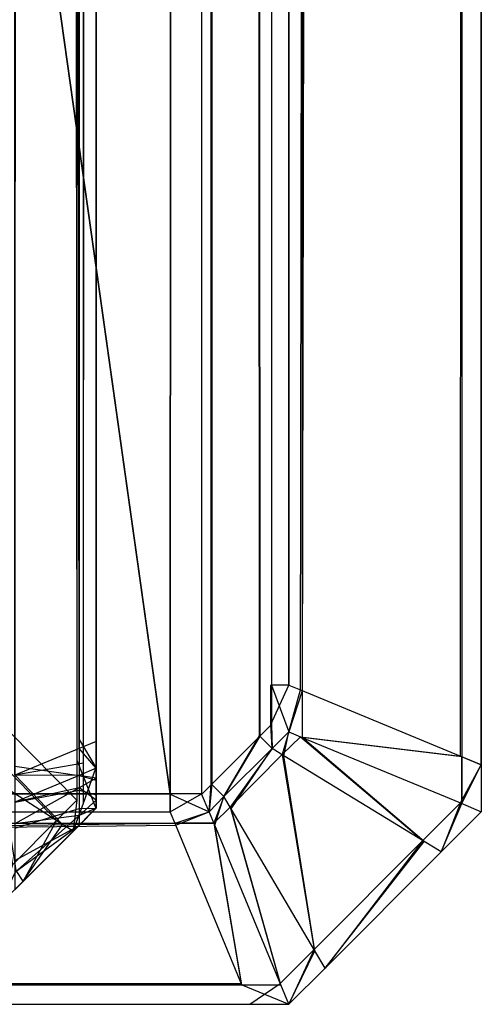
# Model space of a CAD drawing. Extents: x 0 to 0.8, y -0.501 to 0.
# Tile 85 of 114: x 0.7976 to 0.8, y -0.501 to -0.49589. Entities that reach past the tile are written whole.
import ezdxf

# ---------------------------------------------------------------- set-up
doc = ezdxf.new("R2010")
doc.units = 0
for name, color, linetype in [('L12_KORPUS1_2___REPLACEMTFOREMP', 7, 'CONTINUOUS'), ('L14_KORPUS1_0___REPLACEMTFOREMP', 7, 'CONTINUOUS'), ('L3_ABDECKPL_0___REPLACEMTFOREMP', 7, 'CONTINUOUS')]:
    doc.layers.add(name, color=color, linetype=linetype)

msp = doc.modelspace()

# ---------------------------------------------------------------- linework, layer by layer
at = {"layer": 'L12_KORPUS1_2___REPLACEMTFOREMP', "color": 8}
for points, invisible_edges in [([(0.797576, -0.021754, 0.007197), (0.797911, -0.499672, 0.007532), (0.797576, -0.499811, 0.007197), (0.797576, -0.021754, 0.007197)], 13), ([(0.797911, -0.499672, 0.007532), (0.797576, -0.021754, 0.007197), (0.797911, -0.021893, 0.007532), (0.797911, -0.499672, 0.007532)], 14), ([(0.797911, -0.499625, 0.590213), (0.797576, -0.021809, 0.590548), (0.797576, -0.499763, 0.590548), (0.797911, -0.499625, 0.590213)], 13), ([(0.797576, -0.021809, 0.590548), (0.797911, -0.499625, 0.590213), (0.797911, -0.021947, 0.590213), (0.797576, -0.021809, 0.590548)], 14), ([(0.797911, -0.021893, 0.007532), (0.798, -0.499635, 0.007621), (0.797911, -0.499672, 0.007532), (0.797911, -0.021893, 0.007532)], 13), ([(0.798, -0.499635, 0.007621), (0.797911, -0.021893, 0.007532), (0.798, -0.02193, 0.007621), (0.798, -0.499635, 0.007621)], 14), ([(0.798, -0.499588, 0.590124), (0.797911, -0.021947, 0.590213), (0.797911, -0.499625, 0.590213), (0.798, -0.499588, 0.590124)], 13), ([(0.797911, -0.021947, 0.590213), (0.798, -0.499588, 0.590124), (0.798, -0.021984, 0.590124), (0.797911, -0.021947, 0.590213)], 14), ([(0.798, -0.499635, 0.007621), (0.798, -0.02193, 0.007743), (0.798, -0.499635, 0.007743), (0.798, -0.499635, 0.007621)], 13), ([(0.798, -0.02193, 0.007743), (0.798, -0.499635, 0.007621), (0.798, -0.02193, 0.007621), (0.798, -0.02193, 0.007743)], 14), ([(0.798, -0.499588, 0.590002), (0.798, -0.499635, 0.007743), (0.798, -0.02193, 0.007743), (0.798, -0.499588, 0.590002)], 13), ([(0.798, -0.499588, 0.590002), (0.798, -0.02193, 0.007743), (0.798, -0.021984, 0.590002), (0.798, -0.499588, 0.590002)], 10), ([(0.798, -0.499588, 0.590002), (0.798, -0.021984, 0.590124), (0.798, -0.499588, 0.590124), (0.798, -0.499588, 0.590002)], 13), ([(0.798, -0.021984, 0.590124), (0.798, -0.499588, 0.590002), (0.798, -0.021984, 0.590002), (0.798, -0.021984, 0.590124)], 14), ([(0.797911, -0.499625, 0.590213), (0.798, -0.499775, 0.590124), (0.798, -0.499588, 0.590124), (0.797911, -0.499625, 0.590213)], 14), ([(0.798, -0.499725, 0.590002), (0.798, -0.499588, 0.590124), (0.798, -0.499775, 0.590124), (0.798, -0.499725, 0.590002)], 13), ([(0.798, -0.499588, 0.590124), (0.798, -0.499725, 0.590002), (0.798, -0.499588, 0.590002), (0.798, -0.499588, 0.590124)], 14), ([(0.798, -0.499725, 0.590002), (0.798, -0.499725, 0.007743), (0.798, -0.499588, 0.590002), (0.798, -0.499725, 0.590002)], 13), ([(0.798, -0.499588, 0.590002), (0.798, -0.499725, 0.007743), (0.798, -0.499635, 0.007743), (0.798, -0.499588, 0.590002)], 10), ([(0.797576, -0.499763, 0.590548), (0.797911, -0.499812, 0.590213), (0.797911, -0.499625, 0.590213), (0.797576, -0.499763, 0.590548)], 14), ([(0.798, -0.499775, 0.590124), (0.797911, -0.499625, 0.590213), (0.797911, -0.499812, 0.590213), (0.798, -0.499775, 0.590124)], 13), ([(0.798, -0.499775, 0.007621), (0.797911, -0.499672, 0.007532), (0.798, -0.499635, 0.007621), (0.798, -0.499775, 0.007621)], 14), ([(0.798, -0.499635, 0.007621), (0.798, -0.499725, 0.007743), (0.798, -0.499775, 0.007621), (0.798, -0.499635, 0.007621)], 13), ([(0.798, -0.499725, 0.007743), (0.798, -0.499635, 0.007621), (0.798, -0.499635, 0.007743), (0.798, -0.499725, 0.007743)], 14), ([(0.797911, -0.499812, 0.007532), (0.797576, -0.499811, 0.007197), (0.797911, -0.499672, 0.007532), (0.797911, -0.499812, 0.007532)], 14), ([(0.797911, -0.499672, 0.007532), (0.798, -0.499775, 0.007621), (0.797911, -0.499812, 0.007532), (0.797911, -0.499672, 0.007532)], 13), ([(0.797911, -0.499812, 0.590213), (0.797576, -0.499763, 0.590548), (0.797576, -0.499951, 0.590548), (0.797911, -0.499812, 0.590213)], 13), ([(0.798, -0.499775, 0.590124), (0.798, -0.499765, 0.589962), (0.798, -0.499725, 0.590002), (0.798, -0.499775, 0.590124)], 14), ([(0.798, -0.499758, 0.007776), (0.798, -0.499775, 0.007621), (0.798, -0.499725, 0.007743), (0.798, -0.499758, 0.007776)], 14), ([(0.798, -0.499765, 0.589962), (0.798, -0.499758, 0.007776), (0.798, -0.499725, 0.590002), (0.798, -0.499765, 0.589962)], 13), ([(0.798, -0.499725, 0.590002), (0.798, -0.499758, 0.007776), (0.798, -0.499725, 0.007743), (0.798, -0.499725, 0.590002)], 10), ([(0.798, -0.499833, 0.007852), (0.798, -0.499826, 0.007672), (0.798, -0.499758, 0.007776), (0.798, -0.499833, 0.007852)], 14), ([(0.798, -0.499775, 0.007621), (0.798, -0.499758, 0.007776), (0.798, -0.499826, 0.007672), (0.798, -0.499775, 0.007621)], 13), ([(0.798, -0.499815, 0.589912), (0.798, -0.499833, 0.007852), (0.798, -0.499758, 0.007776), (0.798, -0.499815, 0.589912)], 13), ([(0.798, -0.499815, 0.589912), (0.798, -0.499758, 0.007776), (0.798, -0.499765, 0.589962), (0.798, -0.499815, 0.589912)], 10), ([(0.798, -0.499836, 0.590063), (0.798, -0.499815, 0.589912), (0.798, -0.499765, 0.589962), (0.798, -0.499836, 0.590063)], 14), ([(0.798, -0.499765, 0.589962), (0.798, -0.499775, 0.590124), (0.798, -0.499836, 0.590063), (0.798, -0.499765, 0.589962)], 13), ([(0.797576, -0.499811, 0.007197), (0.797911, -0.499812, 0.007532), (0.797576, -0.499951, 0.007197), (0.797576, -0.499811, 0.007197)], 13), ([(0.797576, -0.499951, 0.590548), (0.797911, -0.499889, 0.590137), (0.797911, -0.499812, 0.590213), (0.797576, -0.499951, 0.590548)], 14), ([(0.797911, -0.499876, 0.007596), (0.797576, -0.499951, 0.007197), (0.797911, -0.499812, 0.007532), (0.797911, -0.499876, 0.007596)], 14), ([(0.797911, -0.499812, 0.590213), (0.798, -0.499836, 0.590063), (0.798, -0.499775, 0.590124), (0.797911, -0.499812, 0.590213)], 14), ([(0.798, -0.499826, 0.007672), (0.797911, -0.499812, 0.007532), (0.798, -0.499775, 0.007621), (0.798, -0.499826, 0.007672)], 14), ([(0.798, -0.499836, 0.590063), (0.797911, -0.499812, 0.590213), (0.797911, -0.499889, 0.590137), (0.798, -0.499836, 0.590063)], 13), ([(0.797911, -0.499812, 0.007532), (0.798, -0.499826, 0.007672), (0.797911, -0.499876, 0.007596), (0.797911, -0.499812, 0.007532)], 13), ([(0.798, -0.499815, 0.589912), (0.798, -0.499836, 0.590063), (0.798, -0.499913, 0.589986), (0.798, -0.499815, 0.589912)], 13), ([(0.798, -0.499913, 0.589986), (0.798, -0.499861, 0.589866), (0.798, -0.499815, 0.589912), (0.798, -0.499913, 0.589986)], 14), ([(0.798, -0.499861, 0.589682), (0.798, -0.499815, 0.589912), (0.798, -0.499861, 0.589866), (0.798, -0.499861, 0.589682)], 13), ([(0.798, -0.499815, 0.589912), (0.798, -0.499861, 0.589682), (0.798, -0.499861, 0.008047), (0.798, -0.499815, 0.589912)], 10), ([(0.798, -0.499815, 0.589912), (0.798, -0.499861, 0.008047), (0.798, -0.499861, 0.007879), (0.798, -0.499815, 0.589912)], 13), ([(0.798, -0.499815, 0.589912), (0.798, -0.499861, 0.007879), (0.798, -0.499833, 0.007852), (0.798, -0.499815, 0.589912)], 10), ([(0.798, -0.499941, 0.007787), (0.797911, -0.499876, 0.007596), (0.798, -0.499826, 0.007672), (0.798, -0.499941, 0.007787)], 14), ([(0.797911, -0.499889, 0.590137), (0.798, -0.499913, 0.589986), (0.798, -0.499836, 0.590063), (0.797911, -0.499889, 0.590137)], 14), ([(0.798, -0.499826, 0.007672), (0.798, -0.499833, 0.007852), (0.798, -0.499941, 0.007787), (0.798, -0.499826, 0.007672)], 13), ([(0.798, -0.499861, 0.007879), (0.798, -0.499941, 0.007787), (0.798, -0.499833, 0.007852), (0.798, -0.499861, 0.007879)], 14), ([(0.798, -0.499941, 0.007787), (0.798, -0.499861, 0.007879), (0.798, -0.499982, 0.007828), (0.798, -0.499941, 0.007787)], 13), ([(0.798, -0.499982, 0.008047), (0.798, -0.499861, 0.589682), (0.798, -0.499982, 0.589682), (0.798, -0.499982, 0.008047)], 13), ([(0.798, -0.499861, 0.589682), (0.798, -0.499982, 0.008047), (0.798, -0.499861, 0.008047), (0.798, -0.499861, 0.589682)], 14), ([(0.798, -0.499982, 0.007828), (0.798, -0.499861, 0.008047), (0.798, -0.499982, 0.008047), (0.798, -0.499982, 0.007828)], 13), ([(0.798, -0.499861, 0.008047), (0.798, -0.499982, 0.007828), (0.798, -0.499861, 0.007879), (0.798, -0.499861, 0.008047)], 14), ([(0.798, -0.499861, 0.589866), (0.798, -0.499913, 0.589986), (0.798, -0.499982, 0.589917), (0.798, -0.499861, 0.589866)], 13), ([(0.798, -0.499982, 0.589682), (0.798, -0.499861, 0.589866), (0.798, -0.499982, 0.589917), (0.798, -0.499982, 0.589682)], 13), ([(0.798, -0.499861, 0.589866), (0.798, -0.499982, 0.589682), (0.798, -0.499861, 0.589682), (0.798, -0.499861, 0.589866)], 14), ([(0.797911, -0.50002, 0.007739), (0.797576, -0.500063, 0.00731), (0.797911, -0.499876, 0.007596), (0.797911, -0.50002, 0.007739)], 14), ([(0.797576, -0.499951, 0.007197), (0.797911, -0.499876, 0.007596), (0.797576, -0.500063, 0.00731), (0.797576, -0.499951, 0.007197)], 13), ([(0.797576, -0.500085, 0.590413), (0.797911, -0.499984, 0.590041), (0.797911, -0.499889, 0.590137), (0.797576, -0.500085, 0.590413)], 14), ([(0.797911, -0.499889, 0.590137), (0.797576, -0.499951, 0.590548), (0.797576, -0.500085, 0.590413), (0.797911, -0.499889, 0.590137)], 13), ([(0.797911, -0.499876, 0.007596), (0.798, -0.499941, 0.007787), (0.797911, -0.50002, 0.007739), (0.797911, -0.499876, 0.007596)], 13), ([(0.798, -0.499913, 0.589986), (0.797911, -0.499889, 0.590137), (0.797911, -0.499984, 0.590041), (0.798, -0.499913, 0.589986)], 13), ([(0.797911, -0.499984, 0.590041), (0.798, -0.499982, 0.589917), (0.798, -0.499913, 0.589986), (0.797911, -0.499984, 0.590041)], 14), ([(0.798, -0.499982, 0.007828), (0.797911, -0.50002, 0.007739), (0.798, -0.499941, 0.007787), (0.798, -0.499982, 0.007828)], 14), ([(0.797911, -0.499984, 0.590041), (0.797576, -0.500085, 0.590413), (0.797576, -0.500253, 0.590245), (0.797911, -0.499984, 0.590041)], 13), ([(0.797576, -0.500253, 0.590245), (0.797911, -0.500072, 0.589954), (0.797911, -0.499984, 0.590041), (0.797576, -0.500253, 0.590245)], 14), ([(0.797576, -0.500063, 0.00731), (0.797911, -0.50002, 0.007739), (0.797576, -0.500315, 0.007562), (0.797576, -0.500063, 0.00731)], 13), ([(0.797911, -0.500072, 0.007791), (0.797576, -0.500315, 0.007562), (0.797911, -0.50002, 0.007739), (0.797911, -0.500072, 0.007791)], 14), ([(0.797911, -0.50002, 0.007739), (0.798, -0.499982, 0.007828), (0.797911, -0.500072, 0.007791), (0.797911, -0.50002, 0.007739)], 13), ([(0.798, -0.499982, 0.589917), (0.797911, -0.499984, 0.590041), (0.797911, -0.500072, 0.589954), (0.798, -0.499982, 0.589917)], 13), ([(0.797911, -0.500072, 0.007791), (0.798, -0.499982, 0.008047), (0.797911, -0.500072, 0.00801), (0.797911, -0.500072, 0.007791)], 13), ([(0.798, -0.499982, 0.008047), (0.797911, -0.500072, 0.007791), (0.798, -0.499982, 0.007828), (0.798, -0.499982, 0.008047)], 14), ([(0.797911, -0.500072, 0.00801), (0.798, -0.499982, 0.589682), (0.797911, -0.500072, 0.589719), (0.797911, -0.500072, 0.00801)], 13), ([(0.798, -0.499982, 0.589682), (0.797911, -0.500072, 0.00801), (0.798, -0.499982, 0.008047), (0.798, -0.499982, 0.589682)], 14), ([(0.797911, -0.500072, 0.589719), (0.798, -0.499982, 0.589917), (0.797911, -0.500072, 0.589954), (0.797911, -0.500072, 0.589719)], 13), ([(0.798, -0.499982, 0.589917), (0.797911, -0.500072, 0.589719), (0.798, -0.499982, 0.589682), (0.798, -0.499982, 0.589917)], 14), ([(0.797576, -0.500315, 0.007562), (0.797911, -0.500072, 0.007791), (0.797576, -0.500406, 0.007653), (0.797576, -0.500315, 0.007562)], 13), ([(0.797911, -0.500072, 0.589954), (0.797576, -0.500253, 0.590245), (0.797576, -0.500406, 0.590092), (0.797911, -0.500072, 0.589954)], 13), ([(0.797911, -0.500072, 0.589954), (0.797576, -0.500406, 0.589858), (0.797911, -0.500072, 0.589719), (0.797911, -0.500072, 0.589954)], 13), ([(0.797576, -0.500406, 0.589858), (0.797911, -0.500072, 0.589954), (0.797576, -0.500406, 0.590092), (0.797576, -0.500406, 0.589858)], 14), ([(0.797911, -0.500072, 0.00801), (0.797576, -0.500406, 0.589858), (0.797576, -0.500406, 0.007872), (0.797911, -0.500072, 0.00801)], 13), ([(0.797576, -0.500406, 0.589858), (0.797911, -0.500072, 0.00801), (0.797911, -0.500072, 0.589719), (0.797576, -0.500406, 0.589858)], 14), ([(0.797911, -0.500072, 0.007791), (0.797576, -0.500406, 0.007872), (0.797576, -0.500406, 0.007653), (0.797911, -0.500072, 0.007791)], 13), ([(0.797576, -0.500406, 0.007872), (0.797911, -0.500072, 0.007791), (0.797911, -0.500072, 0.00801), (0.797576, -0.500406, 0.007872)], 14)]:
    msp.add_3dface(points, dxfattribs=dict(at, invisible_edges=invisible_edges))
at = {"layer": 'L14_KORPUS1_0___REPLACEMTFOREMP', "color": 8}
for points, invisible_edges in [([(0.797555, -0.003352, 0.007633), (0.797899, -0.499733, 0.007289), (0.797899, -0.00321, 0.007289), (0.797555, -0.003352, 0.007633)], 14), ([(0.797934, -0.003195, 0.000436), (0.797577, -0.4996, 0.000079), (0.797577, -0.003343, 0.000079), (0.797934, -0.003195, 0.000436)], 13), ([(0.797577, -0.4996, 0.000079), (0.797934, -0.003195, 0.000436), (0.797934, -0.499747, 0.000436), (0.797577, -0.4996, 0.000079)], 14), ([(0.797899, -0.00321, 0.007289), (0.797998, -0.499774, 0.00719), (0.797998, -0.003169, 0.00719), (0.797899, -0.00321, 0.007289)], 14), ([(0.797998, -0.499774, 0.00719), (0.797899, -0.00321, 0.007289), (0.797899, -0.499733, 0.007289), (0.797998, -0.499774, 0.00719)], 13), ([(0.797998, -0.003169, 0.0005), (0.797934, -0.499747, 0.000436), (0.797934, -0.003195, 0.000436), (0.797998, -0.003169, 0.0005)], 13), ([(0.797934, -0.499747, 0.000436), (0.797998, -0.003169, 0.0005), (0.797998, -0.499774, 0.0005), (0.797934, -0.499747, 0.000436)], 14), ([(0.797998, -0.499774, 0.000565), (0.797998, -0.003169, 0.007018), (0.797998, -0.499774, 0.007018), (0.797998, -0.499774, 0.000565)], 13), ([(0.797998, -0.003169, 0.007018), (0.797998, -0.499774, 0.000565), (0.797998, -0.003169, 0.000565), (0.797998, -0.003169, 0.007018)], 14), ([(0.797998, -0.499774, 0.007018), (0.797998, -0.003169, 0.00719), (0.797998, -0.499774, 0.00719), (0.797998, -0.499774, 0.007018)], 13), ([(0.797998, -0.003169, 0.00719), (0.797998, -0.499774, 0.007018), (0.797998, -0.003169, 0.007018), (0.797998, -0.003169, 0.00719)], 14), ([(0.797998, -0.499774, 0.0005), (0.797998, -0.003169, 0.000565), (0.797998, -0.499774, 0.000565), (0.797998, -0.499774, 0.0005)], 13), ([(0.797998, -0.003169, 0.000565), (0.797998, -0.499774, 0.0005), (0.797998, -0.003169, 0.0005), (0.797998, -0.003169, 0.000565)], 14), ([(0.797899, -0.499733, 0.007289), (0.797555, -0.003352, 0.007633), (0.797555, -0.49959, 0.007633), (0.797899, -0.499733, 0.007289)], 13), ([(0.797899, -0.499941, 0.007289), (0.797555, -0.49959, 0.007633), (0.797555, -0.499799, 0.007633), (0.797899, -0.499941, 0.007289)], 13), ([(0.797555, -0.49959, 0.007633), (0.797899, -0.499941, 0.007289), (0.797899, -0.499733, 0.007289), (0.797555, -0.49959, 0.007633)], 14), ([(0.797934, -0.499747, 0.000436), (0.797577, -0.499808, 0.000079), (0.797577, -0.4996, 0.000079), (0.797934, -0.499747, 0.000436)], 13), ([(0.797577, -0.499808, 0.000079), (0.797934, -0.499747, 0.000436), (0.797934, -0.499956, 0.000436), (0.797577, -0.499808, 0.000079)], 14), ([(0.797998, -0.499982, 0.00719), (0.797899, -0.499733, 0.007289), (0.797899, -0.499941, 0.007289), (0.797998, -0.499982, 0.00719)], 13), ([(0.797899, -0.499733, 0.007289), (0.797998, -0.499982, 0.00719), (0.797998, -0.499774, 0.00719), (0.797899, -0.499733, 0.007289)], 14), ([(0.797998, -0.499774, 0.0005), (0.797934, -0.499956, 0.000436), (0.797934, -0.499747, 0.000436), (0.797998, -0.499774, 0.0005)], 13), ([(0.797794, -0.500046, 0.007289), (0.797555, -0.499799, 0.007633), (0.797498, -0.499856, 0.007633), (0.797794, -0.500046, 0.007289)], 13), ([(0.797577, -0.499808, 0.000079), (0.797824, -0.500066, 0.000436), (0.797517, -0.499868, 0.000079), (0.797577, -0.499808, 0.000079)], 13), ([(0.797555, -0.499799, 0.007633), (0.797794, -0.500046, 0.007289), (0.797899, -0.499941, 0.007289), (0.797555, -0.499799, 0.007633)], 14), ([(0.797824, -0.500066, 0.000436), (0.797577, -0.499808, 0.000079), (0.797934, -0.499956, 0.000436), (0.797824, -0.500066, 0.000436)], 14), ([(0.797934, -0.499956, 0.000436), (0.797998, -0.499774, 0.0005), (0.797998, -0.499982, 0.0005), (0.797934, -0.499956, 0.000436)], 14), ([(0.797998, -0.499982, 0.000565), (0.797998, -0.499774, 0.007018), (0.797998, -0.499982, 0.007018), (0.797998, -0.499982, 0.000565)], 13), ([(0.797998, -0.499774, 0.007018), (0.797998, -0.499982, 0.000565), (0.797998, -0.499774, 0.000565), (0.797998, -0.499774, 0.007018)], 14), ([(0.797998, -0.499982, 0.007018), (0.797998, -0.499774, 0.00719), (0.797998, -0.499982, 0.00719), (0.797998, -0.499982, 0.007018)], 13), ([(0.797998, -0.499774, 0.00719), (0.797998, -0.499982, 0.007018), (0.797998, -0.499774, 0.007018), (0.797998, -0.499774, 0.00719)], 14), ([(0.797998, -0.499982, 0.0005), (0.797998, -0.499774, 0.000565), (0.797998, -0.499982, 0.000565), (0.797998, -0.499982, 0.0005)], 13), ([(0.797998, -0.499774, 0.000565), (0.797998, -0.499982, 0.0005), (0.797998, -0.499774, 0.0005), (0.797998, -0.499774, 0.000565)], 14), ([(0.797498, -0.499856, 0.007633), (0.797565, -0.500276, 0.007289), (0.797794, -0.500046, 0.007289), (0.797498, -0.499856, 0.007633)], 14), ([(0.797584, -0.500306, 0.000436), (0.797517, -0.499868, 0.000079), (0.797824, -0.500066, 0.000436), (0.797584, -0.500306, 0.000436)], 14), ([(0.797879, -0.500101, 0.00719), (0.797899, -0.499941, 0.007289), (0.797794, -0.500046, 0.007289), (0.797879, -0.500101, 0.00719)], 13), ([(0.797934, -0.499956, 0.000436), (0.797879, -0.500101, 0.0005), (0.797824, -0.500066, 0.000436), (0.797934, -0.499956, 0.000436)], 13), ([(0.797899, -0.499941, 0.007289), (0.797879, -0.500101, 0.00719), (0.797998, -0.499982, 0.00719), (0.797899, -0.499941, 0.007289)], 14), ([(0.797879, -0.500101, 0.0005), (0.797934, -0.499956, 0.000436), (0.797998, -0.499982, 0.0005), (0.797879, -0.500101, 0.0005)], 14), ([(0.797879, -0.500101, 0.000565), (0.797998, -0.499982, 0.007018), (0.797879, -0.500101, 0.007018), (0.797879, -0.500101, 0.000565)], 13), ([(0.797998, -0.499982, 0.007018), (0.797879, -0.500101, 0.000565), (0.797998, -0.499982, 0.000565), (0.797998, -0.499982, 0.007018)], 14), ([(0.797879, -0.500101, 0.007018), (0.797998, -0.499982, 0.00719), (0.797879, -0.500101, 0.00719), (0.797879, -0.500101, 0.007018)], 13), ([(0.797998, -0.499982, 0.00719), (0.797879, -0.500101, 0.007018), (0.797998, -0.499982, 0.007018), (0.797998, -0.499982, 0.00719)], 14), ([(0.797879, -0.500101, 0.0005), (0.797998, -0.499982, 0.000565), (0.797879, -0.500101, 0.000565), (0.797879, -0.500101, 0.0005)], 13), ([(0.797998, -0.499982, 0.000565), (0.797879, -0.500101, 0.0005), (0.797998, -0.499982, 0.0005), (0.797998, -0.499982, 0.000565)], 14), ([(0.79762, -0.50036, 0.00719), (0.797794, -0.500046, 0.007289), (0.797565, -0.500276, 0.007289), (0.79762, -0.50036, 0.00719)], 13), ([(0.797824, -0.500066, 0.000436), (0.79762, -0.50036, 0.0005), (0.797584, -0.500306, 0.000436), (0.797824, -0.500066, 0.000436)], 13), ([(0.797794, -0.500046, 0.007289), (0.79762, -0.50036, 0.00719), (0.797879, -0.500101, 0.00719), (0.797794, -0.500046, 0.007289)], 14), ([(0.79762, -0.50036, 0.0005), (0.797824, -0.500066, 0.000436), (0.797879, -0.500101, 0.0005), (0.79762, -0.50036, 0.0005)], 14), ([(0.797879, -0.500101, 0.0005), (0.79762, -0.50036, 0.000565), (0.79762, -0.50036, 0.0005), (0.797879, -0.500101, 0.0005)], 13), ([(0.79762, -0.50036, 0.000565), (0.797879, -0.500101, 0.0005), (0.797879, -0.500101, 0.000565), (0.79762, -0.50036, 0.000565)], 14), ([(0.797879, -0.500101, 0.007018), (0.79762, -0.50036, 0.00719), (0.79762, -0.50036, 0.007018), (0.797879, -0.500101, 0.007018)], 13), ([(0.79762, -0.50036, 0.00719), (0.797879, -0.500101, 0.007018), (0.797879, -0.500101, 0.00719), (0.79762, -0.50036, 0.00719)], 14), ([(0.797879, -0.500101, 0.000565), (0.79762, -0.50036, 0.007018), (0.79762, -0.50036, 0.000565), (0.797879, -0.500101, 0.000565)], 13), ([(0.79762, -0.50036, 0.007018), (0.797879, -0.500101, 0.000565), (0.797879, -0.500101, 0.007018), (0.79762, -0.50036, 0.007018)], 14), ([(0.797565, -0.500276, 0.007289), (0.797498, -0.500482, 0.00719), (0.79762, -0.50036, 0.00719), (0.797565, -0.500276, 0.007289)], 14), ([(0.797498, -0.500482, 0.0005), (0.797584, -0.500306, 0.000436), (0.79762, -0.50036, 0.0005), (0.797498, -0.500482, 0.0005)], 14), ([(0.79762, -0.50036, 0.000565), (0.797498, -0.500482, 0.007018), (0.797498, -0.500482, 0.000565), (0.79762, -0.50036, 0.000565)], 13), ([(0.797498, -0.500482, 0.007018), (0.79762, -0.50036, 0.000565), (0.79762, -0.50036, 0.007018), (0.797498, -0.500482, 0.007018)], 14), ([(0.79762, -0.50036, 0.007018), (0.797498, -0.500482, 0.00719), (0.797498, -0.500482, 0.007018), (0.79762, -0.50036, 0.007018)], 13), ([(0.797498, -0.500482, 0.00719), (0.79762, -0.50036, 0.007018), (0.79762, -0.50036, 0.00719), (0.797498, -0.500482, 0.00719)], 14), ([(0.79762, -0.50036, 0.0005), (0.797498, -0.500482, 0.000565), (0.797498, -0.500482, 0.0005), (0.79762, -0.50036, 0.0005)], 13), ([(0.797498, -0.500482, 0.000565), (0.79762, -0.50036, 0.0005), (0.79762, -0.50036, 0.000565), (0.797498, -0.500482, 0.000565)], 14)]:
    msp.add_3dface(points, dxfattribs=dict(at, invisible_edges=invisible_edges))
at = {"layer": 'L3_ABDECKPL_0___REPLACEMTFOREMP', "color": 39}
for points, invisible_edges in [([(0.728221, -0.001093, 0.591217), (0.798384, -0.499907, 0.591217), (0.724135, -0.499907, 0.591217), (0.728221, -0.001093, 0.591217)], 13), ([(0.798384, -0.49991, 0.603217), (0.728221, -0.00109, 0.603217), (0.728221, -0.49991, 0.603217), (0.798384, -0.49991, 0.603217)], 13), ([(0.728221, -0.00109, 0.603217), (0.798384, -0.49991, 0.603217), (0.798335, -0.00109, 0.603217), (0.728221, -0.00109, 0.603217)], 10), ([(0.798384, -0.499907, 0.591217), (0.728221, -0.001093, 0.591217), (0.798335, -0.001093, 0.591217), (0.798384, -0.499907, 0.591217)], 10), ([(0.798335, -0.00109, 0.603217), (0.798384, -0.49991, 0.603217), (0.798548, -0.00109, 0.603217), (0.798335, -0.00109, 0.603217)], 13), ([(0.798384, -0.499907, 0.591217), (0.798335, -0.001093, 0.591217), (0.798547, -0.001093, 0.591217), (0.798384, -0.499907, 0.591217)], 13), ([(0.798548, -0.00109, 0.603217), (0.798384, -0.49991, 0.603217), (0.798548, -0.49991, 0.603217), (0.798548, -0.00109, 0.603217)], 10), ([(0.798384, -0.499907, 0.591217), (0.798547, -0.001093, 0.591217), (0.798547, -0.499907, 0.591217), (0.798384, -0.499907, 0.591217)], 10), ([(0.798547, -0.499907, 0.591217), (0.798547, -0.001093, 0.591217), (0.798597, -0.499856, 0.591217), (0.798547, -0.499907, 0.591217)], 13), ([(0.798597, -0.499856, 0.591217), (0.798547, -0.001093, 0.591217), (0.798628, -0.001174, 0.591217), (0.798597, -0.499856, 0.591217)], 10), ([(0.798548, -0.00109, 0.603217), (0.798548, -0.49991, 0.603217), (0.7986, -0.499858, 0.603217), (0.798548, -0.00109, 0.603217)], 13), ([(0.798548, -0.00109, 0.603217), (0.7986, -0.499858, 0.603217), (0.79863, -0.001172, 0.603217), (0.798548, -0.00109, 0.603217)], 10), ([(0.798597, -0.499856, 0.591217), (0.798628, -0.001174, 0.591217), (0.798848, -0.499606, 0.591217), (0.798597, -0.499856, 0.591217)], 13), ([(0.79863, -0.001172, 0.603217), (0.7986, -0.499858, 0.603217), (0.79885, -0.499608, 0.603217), (0.79863, -0.001172, 0.603217)], 13), ([(0.798848, -0.499606, 0.591217), (0.798628, -0.001174, 0.591217), (0.798839, -0.001385, 0.591217), (0.798848, -0.499606, 0.591217)], 14), ([(0.79863, -0.001172, 0.603217), (0.79885, -0.499608, 0.603217), (0.798841, -0.001383, 0.603217), (0.79863, -0.001172, 0.603217)], 14), ([(0.8, -0.001294, 0.602217), (0.799892, -0.499712, 0.602325), (0.8, -0.499757, 0.602217), (0.8, -0.001294, 0.602217)], 13), ([(0.799892, -0.499712, 0.602325), (0.8, -0.001294, 0.602217), (0.799892, -0.001339, 0.602325), (0.799892, -0.499712, 0.602325)], 14), ([(0.8, -0.499757, 0.592217), (0.799899, -0.001336, 0.592115), (0.8, -0.001294, 0.592217), (0.8, -0.499757, 0.592217)], 14), ([(0.8, -0.499757, 0.602038), (0.8, -0.001294, 0.602217), (0.8, -0.499757, 0.602217), (0.8, -0.499757, 0.602038)], 13), ([(0.8, -0.001294, 0.602217), (0.8, -0.499757, 0.602038), (0.8, -0.001294, 0.602038), (0.8, -0.001294, 0.602217)], 14), ([(0.8, -0.499757, 0.592354), (0.8, -0.001294, 0.602038), (0.8, -0.499757, 0.602038), (0.8, -0.499757, 0.592354)], 13), ([(0.8, -0.001294, 0.602038), (0.8, -0.499757, 0.592354), (0.8, -0.001294, 0.592354), (0.8, -0.001294, 0.602038)], 14), ([(0.8, -0.499757, 0.592217), (0.8, -0.001294, 0.592354), (0.8, -0.499757, 0.592354), (0.8, -0.499757, 0.592217)], 13), ([(0.8, -0.001294, 0.592354), (0.8, -0.499757, 0.592217), (0.8, -0.001294, 0.592217), (0.8, -0.001294, 0.592354)], 14), ([(0.799892, -0.001339, 0.602325), (0.79906, -0.499368, 0.603156), (0.799892, -0.499712, 0.602325), (0.799892, -0.001339, 0.602325)], 13), ([(0.79906, -0.499368, 0.603156), (0.799892, -0.001339, 0.602325), (0.79906, -0.001683, 0.603156), (0.79906, -0.499368, 0.603156)], 14), ([(0.79907, -0.499373, 0.591287), (0.799899, -0.001336, 0.592115), (0.799899, -0.499715, 0.592115), (0.79907, -0.499373, 0.591287)], 13), ([(0.799899, -0.001336, 0.592115), (0.79907, -0.499373, 0.591287), (0.79907, -0.001679, 0.591287), (0.799899, -0.001336, 0.592115)], 14), ([(0.799899, -0.001336, 0.592115), (0.8, -0.499757, 0.592217), (0.799899, -0.499715, 0.592115), (0.799899, -0.001336, 0.592115)], 13), ([(0.798848, -0.499606, 0.591217), (0.798839, -0.001385, 0.591217), (0.798907, -0.001453, 0.591217), (0.798848, -0.499606, 0.591217)], 15), ([(0.798841, -0.001383, 0.603217), (0.79885, -0.499608, 0.603217), (0.79891, -0.001452, 0.603217), (0.798841, -0.001383, 0.603217)], 15), ([(0.798848, -0.499606, 0.591217), (0.798907, -0.001453, 0.591217), (0.798907, -0.499343, 0.591217), (0.798848, -0.499606, 0.591217)], 15), ([(0.79891, -0.001452, 0.603217), (0.79885, -0.499608, 0.603217), (0.79891, -0.499343, 0.603217), (0.79891, -0.001452, 0.603217)], 15), ([(0.798907, -0.499343, 0.591217), (0.798907, -0.001453, 0.591217), (0.798907, -0.001708, 0.591217), (0.798907, -0.499343, 0.591217)], 15), ([(0.79891, -0.001452, 0.603217), (0.79891, -0.499343, 0.603217), (0.79891, -0.001708, 0.603217), (0.79891, -0.001452, 0.603217)], 15), ([(0.799, -0.499343, 0.591217), (0.79907, -0.001679, 0.591287), (0.79907, -0.499373, 0.591287), (0.799, -0.499343, 0.591217)], 13), ([(0.79907, -0.001679, 0.591287), (0.799, -0.499343, 0.591217), (0.799, -0.001708, 0.591217), (0.79907, -0.001679, 0.591287)], 14), ([(0.79906, -0.001683, 0.603156), (0.799, -0.499343, 0.603217), (0.79906, -0.499368, 0.603156), (0.79906, -0.001683, 0.603156)], 13), ([(0.799, -0.499343, 0.603217), (0.79906, -0.001683, 0.603156), (0.799, -0.001708, 0.603217), (0.799, -0.499343, 0.603217)], 14), ([(0.798907, -0.001708, 0.591217), (0.799, -0.499343, 0.591217), (0.798907, -0.499343, 0.591217), (0.798907, -0.001708, 0.591217)], 13), ([(0.799, -0.499343, 0.591217), (0.798907, -0.001708, 0.591217), (0.799, -0.001708, 0.591217), (0.799, -0.499343, 0.591217)], 14), ([(0.799, -0.499343, 0.603217), (0.79891, -0.001708, 0.603217), (0.79891, -0.499343, 0.603217), (0.799, -0.499343, 0.603217)], 13), ([(0.79891, -0.001708, 0.603217), (0.799, -0.499343, 0.603217), (0.799, -0.001708, 0.603217), (0.79891, -0.001708, 0.603217)], 14), ([(0.798907, -0.499547, 0.591217), (0.798848, -0.499606, 0.591217), (0.798907, -0.499343, 0.591217), (0.798907, -0.499547, 0.591217)], 11), ([(0.79891, -0.499343, 0.603217), (0.79885, -0.499608, 0.603217), (0.79891, -0.499548, 0.603217), (0.79891, -0.499343, 0.603217)], 15), ([(0.799, -0.499343, 0.591217), (0.798907, -0.499547, 0.591217), (0.798907, -0.499343, 0.591217), (0.799, -0.499343, 0.591217)], 13), ([(0.798907, -0.499547, 0.591217), (0.799, -0.499343, 0.591217), (0.799, -0.499586, 0.591217), (0.798907, -0.499547, 0.591217)], 14), ([(0.799, -0.499586, 0.603217), (0.79891, -0.499343, 0.603217), (0.79891, -0.499548, 0.603217), (0.799, -0.499586, 0.603217)], 13), ([(0.79891, -0.499343, 0.603217), (0.799, -0.499586, 0.603217), (0.799, -0.499343, 0.603217), (0.79891, -0.499343, 0.603217)], 14), ([(0.799, -0.499586, 0.603217), (0.79906, -0.499368, 0.603156), (0.799, -0.499343, 0.603217), (0.799, -0.499586, 0.603217)], 14), ([(0.79907, -0.499373, 0.591287), (0.799, -0.499586, 0.591217), (0.799, -0.499343, 0.591217), (0.79907, -0.499373, 0.591287)], 14), ([(0.79906, -0.499368, 0.603156), (0.799, -0.499586, 0.603217), (0.79906, -0.499611, 0.603156), (0.79906, -0.499368, 0.603156)], 13), ([(0.799, -0.499586, 0.591217), (0.79907, -0.499373, 0.591287), (0.79907, -0.499615, 0.591287), (0.799, -0.499586, 0.591217)], 13), ([(0.79906, -0.499611, 0.603156), (0.799892, -0.499712, 0.602325), (0.79906, -0.499368, 0.603156), (0.79906, -0.499611, 0.603156)], 14), ([(0.799899, -0.499715, 0.592115), (0.79907, -0.499615, 0.591287), (0.79907, -0.499373, 0.591287), (0.799899, -0.499715, 0.592115)], 14), ([(0.798907, -0.499547, 0.591217), (0.798914, -0.499672, 0.591217), (0.798848, -0.499606, 0.591217), (0.798907, -0.499547, 0.591217)], 13), ([(0.798914, -0.499672, 0.603217), (0.79891, -0.499548, 0.603217), (0.79885, -0.499608, 0.603217), (0.798914, -0.499672, 0.603217)], 13), ([(0.798914, -0.499672, 0.591217), (0.798907, -0.499547, 0.591217), (0.799, -0.499586, 0.591217), (0.798914, -0.499672, 0.591217)], 14), ([(0.79891, -0.499548, 0.603217), (0.798914, -0.499672, 0.603217), (0.799, -0.499586, 0.603217), (0.79891, -0.499548, 0.603217)], 14), ([(0.798848, -0.499606, 0.591217), (0.798663, -0.499922, 0.591217), (0.798597, -0.499856, 0.591217), (0.798848, -0.499606, 0.591217)], 13), ([(0.798663, -0.499922, 0.603217), (0.79885, -0.499608, 0.603217), (0.7986, -0.499858, 0.603217), (0.798663, -0.499922, 0.603217)], 13), ([(0.798663, -0.499922, 0.591217), (0.798848, -0.499606, 0.591217), (0.798914, -0.499672, 0.591217), (0.798663, -0.499922, 0.591217)], 14), ([(0.79885, -0.499608, 0.603217), (0.798663, -0.499922, 0.603217), (0.798914, -0.499672, 0.603217), (0.79885, -0.499608, 0.603217)], 14), ([(0.798966, -0.499704, 0.603156), (0.799, -0.499586, 0.603217), (0.798914, -0.499672, 0.603217), (0.798966, -0.499704, 0.603156)], 13), ([(0.799, -0.499586, 0.591217), (0.798975, -0.49971, 0.591287), (0.798914, -0.499672, 0.591217), (0.799, -0.499586, 0.591217)], 13), ([(0.799, -0.499586, 0.603217), (0.798966, -0.499704, 0.603156), (0.79906, -0.499611, 0.603156), (0.799, -0.499586, 0.603217)], 14), ([(0.799697, -0.50015, 0.602325), (0.79906, -0.499611, 0.603156), (0.798966, -0.499704, 0.603156), (0.799697, -0.50015, 0.602325)], 13), ([(0.798975, -0.49971, 0.591287), (0.799, -0.499586, 0.591217), (0.79907, -0.499615, 0.591287), (0.798975, -0.49971, 0.591287)], 14), ([(0.79907, -0.499615, 0.591287), (0.799703, -0.500154, 0.592115), (0.798975, -0.49971, 0.591287), (0.79907, -0.499615, 0.591287)], 13), ([(0.799892, -0.499712, 0.602325), (0.79906, -0.499611, 0.603156), (0.799892, -0.499955, 0.602325), (0.799892, -0.499712, 0.602325)], 13), ([(0.79906, -0.499611, 0.603156), (0.799697, -0.50015, 0.602325), (0.799892, -0.499955, 0.602325), (0.79906, -0.499611, 0.603156)], 14), ([(0.799703, -0.500154, 0.592115), (0.79907, -0.499615, 0.591287), (0.799899, -0.499958, 0.592115), (0.799703, -0.500154, 0.592115)], 14), ([(0.79907, -0.499615, 0.591287), (0.799899, -0.499715, 0.592115), (0.799899, -0.499958, 0.592115), (0.79907, -0.499615, 0.591287)], 13), ([(0.798695, -0.499976, 0.603156), (0.798914, -0.499672, 0.603217), (0.798663, -0.499922, 0.603217), (0.798695, -0.499976, 0.603156)], 13), ([(0.798914, -0.499672, 0.591217), (0.7987, -0.499985, 0.591287), (0.798663, -0.499922, 0.591217), (0.798914, -0.499672, 0.591217)], 13), ([(0.798914, -0.499672, 0.603217), (0.798695, -0.499976, 0.603156), (0.798966, -0.499704, 0.603156), (0.798914, -0.499672, 0.603217)], 14), ([(0.799131, -0.500716, 0.602325), (0.798966, -0.499704, 0.603156), (0.798695, -0.499976, 0.603156), (0.799131, -0.500716, 0.602325)], 13), ([(0.7987, -0.499985, 0.591287), (0.798914, -0.499672, 0.591217), (0.798975, -0.49971, 0.591287), (0.7987, -0.499985, 0.591287)], 14), ([(0.798975, -0.49971, 0.591287), (0.799135, -0.500722, 0.592115), (0.7987, -0.499985, 0.591287), (0.798975, -0.49971, 0.591287)], 13), ([(0.798966, -0.499704, 0.603156), (0.799131, -0.500716, 0.602325), (0.799697, -0.50015, 0.602325), (0.798966, -0.499704, 0.603156)], 14), ([(0.799135, -0.500722, 0.592115), (0.798975, -0.49971, 0.591287), (0.799703, -0.500154, 0.592115), (0.799135, -0.500722, 0.592115)], 14), ([(0.799892, -0.499955, 0.602325), (0.8, -0.499757, 0.602217), (0.799892, -0.499712, 0.602325), (0.799892, -0.499955, 0.602325)], 14), ([(0.8, -0.499757, 0.592217), (0.799899, -0.499958, 0.592115), (0.799899, -0.499715, 0.592115), (0.8, -0.499757, 0.592217)], 13), ([(0.8, -0.499757, 0.602217), (0.799892, -0.499955, 0.602325), (0.8, -0.5, 0.602217), (0.8, -0.499757, 0.602217)], 13), ([(0.799899, -0.499958, 0.592115), (0.8, -0.499757, 0.592217), (0.8, -0.5, 0.592217), (0.799899, -0.499958, 0.592115)], 14), ([(0.8, -0.5, 0.602038), (0.8, -0.499757, 0.602217), (0.8, -0.5, 0.602217), (0.8, -0.5, 0.602038)], 13), ([(0.8, -0.499757, 0.602217), (0.8, -0.5, 0.602038), (0.8, -0.499757, 0.602038), (0.8, -0.499757, 0.602217)], 14), ([(0.8, -0.5, 0.592354), (0.8, -0.499757, 0.602038), (0.8, -0.5, 0.602038), (0.8, -0.5, 0.592354)], 13), ([(0.8, -0.499757, 0.602038), (0.8, -0.5, 0.592354), (0.8, -0.499757, 0.592354), (0.8, -0.499757, 0.602038)], 14), ([(0.8, -0.5, 0.592217), (0.8, -0.499757, 0.592354), (0.8, -0.5, 0.592354), (0.8, -0.5, 0.592217)], 13), ([(0.8, -0.499757, 0.592354), (0.8, -0.5, 0.592217), (0.8, -0.499757, 0.592217), (0.8, -0.499757, 0.592354)], 14), ([(0.798597, -0.499856, 0.591217), (0.798586, -0.5, 0.591217), (0.798547, -0.499907, 0.591217), (0.798597, -0.499856, 0.591217)], 13), ([(0.798586, -0.5, 0.603217), (0.7986, -0.499858, 0.603217), (0.798548, -0.49991, 0.603217), (0.798586, -0.5, 0.603217)], 13), ([(0.798586, -0.5, 0.591217), (0.798597, -0.499856, 0.591217), (0.798663, -0.499922, 0.591217), (0.798586, -0.5, 0.591217)], 14), ([(0.7986, -0.499858, 0.603217), (0.798586, -0.5, 0.603217), (0.798663, -0.499922, 0.603217), (0.7986, -0.499858, 0.603217)], 14), ([(0.798384, -0.499907, 0.591217), (0.728221, -0.5, 0.591217), (0.724135, -0.499907, 0.591217), (0.798384, -0.499907, 0.591217)], 13), ([(0.728221, -0.5, 0.591217), (0.798384, -0.499907, 0.591217), (0.798384, -0.5, 0.591217), (0.728221, -0.5, 0.591217)], 14), ([(0.798384, -0.5, 0.603217), (0.728221, -0.49991, 0.603217), (0.728221, -0.5, 0.603217), (0.798384, -0.5, 0.603217)], 13), ([(0.728221, -0.49991, 0.603217), (0.798384, -0.5, 0.603217), (0.798384, -0.49991, 0.603217), (0.728221, -0.49991, 0.603217)], 14), ([(0.798547, -0.499907, 0.591217), (0.798384, -0.5, 0.591217), (0.798384, -0.499907, 0.591217), (0.798547, -0.499907, 0.591217)], 13), ([(0.798384, -0.5, 0.591217), (0.798547, -0.499907, 0.591217), (0.798586, -0.5, 0.591217), (0.798384, -0.5, 0.591217)], 14), ([(0.798586, -0.5, 0.603217), (0.798384, -0.49991, 0.603217), (0.798384, -0.5, 0.603217), (0.798586, -0.5, 0.603217)], 13), ([(0.798384, -0.49991, 0.603217), (0.798586, -0.5, 0.603217), (0.798548, -0.49991, 0.603217), (0.798384, -0.49991, 0.603217)], 14), ([(0.798611, -0.50006, 0.603156), (0.798663, -0.499922, 0.603217), (0.798586, -0.5, 0.603217), (0.798611, -0.50006, 0.603156)], 13), ([(0.798663, -0.499922, 0.591217), (0.798615, -0.50007, 0.591287), (0.798586, -0.5, 0.591217), (0.798663, -0.499922, 0.591217)], 13), ([(0.798663, -0.499922, 0.603217), (0.798611, -0.50006, 0.603156), (0.798695, -0.499976, 0.603156), (0.798663, -0.499922, 0.603217)], 14), ([(0.798615, -0.50007, 0.591287), (0.798663, -0.499922, 0.591217), (0.7987, -0.499985, 0.591287), (0.798615, -0.50007, 0.591287)], 14), ([(0.799792, -0.500208, 0.602217), (0.799892, -0.499955, 0.602325), (0.799697, -0.50015, 0.602325), (0.799792, -0.500208, 0.602217)], 13), ([(0.799899, -0.499958, 0.592115), (0.799792, -0.500208, 0.592217), (0.799703, -0.500154, 0.592115), (0.799899, -0.499958, 0.592115)], 13), ([(0.799892, -0.499955, 0.602325), (0.799792, -0.500208, 0.602217), (0.8, -0.5, 0.602217), (0.799892, -0.499955, 0.602325)], 14), ([(0.799792, -0.500208, 0.592217), (0.799899, -0.499958, 0.592115), (0.8, -0.5, 0.592217), (0.799792, -0.500208, 0.592217)], 14), ([(0.798409, -0.50006, 0.603156), (0.728221, -0.5, 0.603217), (0.728221, -0.50006, 0.603156), (0.798409, -0.50006, 0.603156)], 13), ([(0.728221, -0.5, 0.603217), (0.798409, -0.50006, 0.603156), (0.798384, -0.5, 0.603217), (0.728221, -0.5, 0.603217)], 14), ([(0.798384, -0.5, 0.591217), (0.728221, -0.50007, 0.591287), (0.728221, -0.5, 0.591217), (0.798384, -0.5, 0.591217)], 13), ([(0.728221, -0.50007, 0.591287), (0.798384, -0.5, 0.591217), (0.798413, -0.50007, 0.591287), (0.728221, -0.50007, 0.591287)], 14), ([(0.798409, -0.50006, 0.603156), (0.798586, -0.5, 0.603217), (0.798384, -0.5, 0.603217), (0.798409, -0.50006, 0.603156)], 14), ([(0.798586, -0.5, 0.591217), (0.798413, -0.50007, 0.591287), (0.798384, -0.5, 0.591217), (0.798586, -0.5, 0.591217)], 13), ([(0.798586, -0.5, 0.603217), (0.798409, -0.50006, 0.603156), (0.798611, -0.50006, 0.603156), (0.798586, -0.5, 0.603217)], 13), ([(0.798413, -0.50007, 0.591287), (0.798586, -0.5, 0.591217), (0.798615, -0.50007, 0.591287), (0.798413, -0.50007, 0.591287)], 14), ([(0.798955, -0.500892, 0.602325), (0.798695, -0.499976, 0.603156), (0.798611, -0.50006, 0.603156), (0.798955, -0.500892, 0.602325)], 13), ([(0.7987, -0.499985, 0.591287), (0.798958, -0.500899, 0.592115), (0.798615, -0.50007, 0.591287), (0.7987, -0.499985, 0.591287)], 13), ([(0.798695, -0.499976, 0.603156), (0.798955, -0.500892, 0.602325), (0.799131, -0.500716, 0.602325), (0.798695, -0.499976, 0.603156)], 14), ([(0.798958, -0.500899, 0.592115), (0.7987, -0.499985, 0.591287), (0.799135, -0.500722, 0.592115), (0.798958, -0.500899, 0.592115)], 14), ([(0.799792, -0.500208, 0.602038), (0.8, -0.5, 0.602217), (0.799792, -0.500208, 0.602217), (0.799792, -0.500208, 0.602038)], 13), ([(0.8, -0.5, 0.602217), (0.799792, -0.500208, 0.602038), (0.8, -0.5, 0.602038), (0.8, -0.5, 0.602217)], 14), ([(0.799792, -0.500208, 0.592354), (0.8, -0.5, 0.602038), (0.799792, -0.500208, 0.602038), (0.799792, -0.500208, 0.592354)], 13), ([(0.8, -0.5, 0.602038), (0.799792, -0.500208, 0.592354), (0.8, -0.5, 0.592354), (0.8, -0.5, 0.602038)], 14), ([(0.799792, -0.500208, 0.592217), (0.8, -0.5, 0.592354), (0.799792, -0.500208, 0.592354), (0.799792, -0.500208, 0.592217)], 13), ([(0.8, -0.5, 0.592354), (0.799792, -0.500208, 0.592217), (0.8, -0.5, 0.592217), (0.8, -0.5, 0.592354)], 14), ([(0.798409, -0.50006, 0.603156), (0.728221, -0.500892, 0.602325), (0.798753, -0.500892, 0.602325), (0.798409, -0.50006, 0.603156)], 13), ([(0.728221, -0.500892, 0.602325), (0.798409, -0.50006, 0.603156), (0.728221, -0.50006, 0.603156), (0.728221, -0.500892, 0.602325)], 14), ([(0.798413, -0.50007, 0.591287), (0.728221, -0.500899, 0.592115), (0.728221, -0.50007, 0.591287), (0.798413, -0.50007, 0.591287)], 13), ([(0.728221, -0.500899, 0.592115), (0.798413, -0.50007, 0.591287), (0.798756, -0.500899, 0.592115), (0.728221, -0.500899, 0.592115)], 14), ([(0.798753, -0.500892, 0.602325), (0.798611, -0.50006, 0.603156), (0.798409, -0.50006, 0.603156), (0.798753, -0.500892, 0.602325)], 13), ([(0.798615, -0.50007, 0.591287), (0.798756, -0.500899, 0.592115), (0.798413, -0.50007, 0.591287), (0.798615, -0.50007, 0.591287)], 13), ([(0.798611, -0.50006, 0.603156), (0.798753, -0.500892, 0.602325), (0.798955, -0.500892, 0.602325), (0.798611, -0.50006, 0.603156)], 14), ([(0.798756, -0.500899, 0.592115), (0.798615, -0.50007, 0.591287), (0.798958, -0.500899, 0.592115), (0.798756, -0.500899, 0.592115)], 14), ([(0.799188, -0.500812, 0.602217), (0.799697, -0.50015, 0.602325), (0.799131, -0.500716, 0.602325), (0.799188, -0.500812, 0.602217)], 13), ([(0.799703, -0.500154, 0.592115), (0.799188, -0.500812, 0.592217), (0.799135, -0.500722, 0.592115), (0.799703, -0.500154, 0.592115)], 13), ([(0.799697, -0.50015, 0.602325), (0.799188, -0.500812, 0.602217), (0.799792, -0.500208, 0.602217), (0.799697, -0.50015, 0.602325)], 14), ([(0.799188, -0.500812, 0.592217), (0.799703, -0.500154, 0.592115), (0.799792, -0.500208, 0.592217), (0.799188, -0.500812, 0.592217)], 14), ([(0.799792, -0.500208, 0.602038), (0.799188, -0.500812, 0.602217), (0.799188, -0.500812, 0.602038), (0.799792, -0.500208, 0.602038)], 13), ([(0.799188, -0.500812, 0.602217), (0.799792, -0.500208, 0.602038), (0.799792, -0.500208, 0.602217), (0.799188, -0.500812, 0.602217)], 14), ([(0.799188, -0.500812, 0.592354), (0.799792, -0.500208, 0.602038), (0.799188, -0.500812, 0.602038), (0.799188, -0.500812, 0.592354)], 13), ([(0.799792, -0.500208, 0.602038), (0.799188, -0.500812, 0.592354), (0.799792, -0.500208, 0.592354), (0.799792, -0.500208, 0.602038)], 14), ([(0.799188, -0.500812, 0.592217), (0.799792, -0.500208, 0.592354), (0.799188, -0.500812, 0.592354), (0.799188, -0.500812, 0.592217)], 13), ([(0.799792, -0.500208, 0.592354), (0.799188, -0.500812, 0.592217), (0.799792, -0.500208, 0.592217), (0.799792, -0.500208, 0.592354)], 14), ([(0.799, -0.501, 0.602217), (0.799131, -0.500716, 0.602325), (0.798955, -0.500892, 0.602325), (0.799, -0.501, 0.602217)], 13), ([(0.799135, -0.500722, 0.592115), (0.799, -0.501, 0.592217), (0.798958, -0.500899, 0.592115), (0.799135, -0.500722, 0.592115)], 13), ([(0.799131, -0.500716, 0.602325), (0.799, -0.501, 0.602217), (0.799188, -0.500812, 0.602217), (0.799131, -0.500716, 0.602325)], 14), ([(0.799, -0.501, 0.592217), (0.799135, -0.500722, 0.592115), (0.799188, -0.500812, 0.592217), (0.799, -0.501, 0.592217)], 14), ([(0.799, -0.501, 0.602038), (0.799188, -0.500812, 0.602217), (0.799, -0.501, 0.602217), (0.799, -0.501, 0.602038)], 13), ([(0.799188, -0.500812, 0.602217), (0.799, -0.501, 0.602038), (0.799188, -0.500812, 0.602038), (0.799188, -0.500812, 0.602217)], 14), ([(0.799188, -0.500812, 0.592354), (0.799, -0.501, 0.602038), (0.799, -0.501, 0.592354), (0.799188, -0.500812, 0.592354)], 13), ([(0.799, -0.501, 0.602038), (0.799188, -0.500812, 0.592354), (0.799188, -0.500812, 0.602038), (0.799, -0.501, 0.602038)], 14), ([(0.799, -0.501, 0.592217), (0.799188, -0.500812, 0.592354), (0.799, -0.501, 0.592354), (0.799, -0.501, 0.592217)], 13), ([(0.799188, -0.500812, 0.592354), (0.799, -0.501, 0.592217), (0.799188, -0.500812, 0.592217), (0.799188, -0.500812, 0.592354)], 14), ([(0.798753, -0.500892, 0.602325), (0.728221, -0.501, 0.602217), (0.798798, -0.501, 0.602217), (0.798753, -0.500892, 0.602325)], 13), ([(0.728221, -0.501, 0.602217), (0.798753, -0.500892, 0.602325), (0.728221, -0.500892, 0.602325), (0.728221, -0.501, 0.602217)], 14), ([(0.798798, -0.501, 0.602217), (0.798955, -0.500892, 0.602325), (0.798753, -0.500892, 0.602325), (0.798798, -0.501, 0.602217)], 14), ([(0.798955, -0.500892, 0.602325), (0.798798, -0.501, 0.602217), (0.799, -0.501, 0.602217), (0.798955, -0.500892, 0.602325)], 13), ([(0.798798, -0.501, 0.592217), (0.728221, -0.500899, 0.592115), (0.798756, -0.500899, 0.592115), (0.798798, -0.501, 0.592217)], 13), ([(0.728221, -0.500899, 0.592115), (0.798798, -0.501, 0.592217), (0.728221, -0.501, 0.592217), (0.728221, -0.500899, 0.592115)], 14), ([(0.799, -0.501, 0.592217), (0.798756, -0.500899, 0.592115), (0.798958, -0.500899, 0.592115), (0.799, -0.501, 0.592217)], 13), ([(0.798756, -0.500899, 0.592115), (0.799, -0.501, 0.592217), (0.798798, -0.501, 0.592217), (0.798756, -0.500899, 0.592115)], 14), ([(0.798798, -0.501, 0.592354), (0.728221, -0.501, 0.592217), (0.798798, -0.501, 0.592217), (0.798798, -0.501, 0.592354)], 13), ([(0.728221, -0.501, 0.592217), (0.798798, -0.501, 0.592354), (0.728221, -0.501, 0.592354), (0.728221, -0.501, 0.592217)], 14), ([(0.798798, -0.501, 0.602217), (0.728221, -0.501, 0.602038), (0.798798, -0.501, 0.602038), (0.798798, -0.501, 0.602217)], 13), ([(0.728221, -0.501, 0.602038), (0.798798, -0.501, 0.602217), (0.728221, -0.501, 0.602217), (0.728221, -0.501, 0.602038)], 14), ([(0.798798, -0.501, 0.602038), (0.728221, -0.501, 0.592354), (0.798798, -0.501, 0.592354), (0.798798, -0.501, 0.602038)], 13), ([(0.728221, -0.501, 0.592354), (0.798798, -0.501, 0.602038), (0.728221, -0.501, 0.602038), (0.728221, -0.501, 0.592354)], 14), ([(0.799, -0.501, 0.592354), (0.798798, -0.501, 0.592217), (0.799, -0.501, 0.592217), (0.799, -0.501, 0.592354)], 13), ([(0.798798, -0.501, 0.592217), (0.799, -0.501, 0.592354), (0.798798, -0.501, 0.592354), (0.798798, -0.501, 0.592217)], 14), ([(0.799, -0.501, 0.602217), (0.798798, -0.501, 0.602038), (0.799, -0.501, 0.602038), (0.799, -0.501, 0.602217)], 13), ([(0.798798, -0.501, 0.602038), (0.799, -0.501, 0.602217), (0.798798, -0.501, 0.602217), (0.798798, -0.501, 0.602038)], 14), ([(0.799, -0.501, 0.602038), (0.798798, -0.501, 0.592354), (0.799, -0.501, 0.592354), (0.799, -0.501, 0.602038)], 13), ([(0.798798, -0.501, 0.592354), (0.799, -0.501, 0.602038), (0.798798, -0.501, 0.602038), (0.798798, -0.501, 0.592354)], 14)]:
    msp.add_3dface(points, dxfattribs=dict(at, invisible_edges=invisible_edges))

doc.saveas('drawing.dxf')
